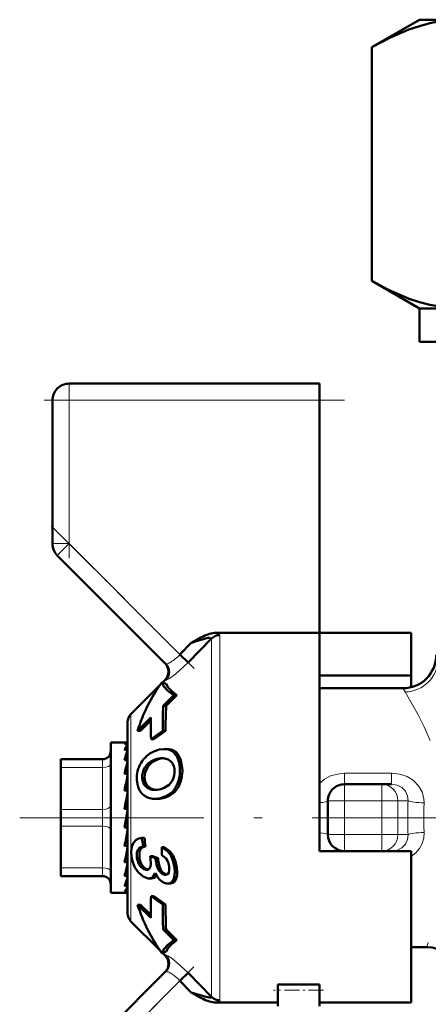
# Model space of a CAD drawing. Extents: x -1768 to 2122, y -1726 to 708.
# Tile 46 of 71: x 104 to 129, y -176 to -117. Entities that reach past the tile are written whole.
import ezdxf

# ---------------------------------------------------------------- set-up
doc = ezdxf.new("R2010")
doc.units = 0
doc.linetypes.add('DASHDOT', pattern=[18.5, 12, -3, 0.5, -3])

msp = doc.modelspace()

# ---------------------------------------------------------------- linework, layer by layer
at = {"color": 7, "lineweight": 50}
for p, q in [((125.203, -118.914), (128.065, -117.262)), ((128.065, -117.262), (130.544, -117.262)), ((125.203, -132.909), (125.203, -118.914)), ((128.065, -134.562), (125.203, -132.909)), ((128.065, -134.562), (130.544, -134.562)), ((128.065, -136.562), (128.065, -134.562)), ((128.065, -136.562), (131.264, -136.562)), ((107.065, -139.062), (122.065, -139.062)), ((122.065, -139.062), (122.065, -140.062)), ((106.065, -148.647), (106.065, -140.062)), ((122.065, -140.062), (122.065, -153.991)), ((106.358, -149.355), (112.847, -155.843)), ((115.606, -154.323), (114.203, -155.768)), ((114.558, -154.489), (114.383, -154.592)), ((114.735, -154.389), (114.558, -154.489)), ((115.606, -154.323), (115.608, -154.31)), ((122.065, -153.991), (115.875, -153.991)), ((122.065, -165.062), (122.065, -153.991)), ((122.065, -153.991), (127.565, -153.991)), ((127.565, -153.991), (127.565, -156.543)), ((114.383, -154.592), (113.708, -155.291)), ((114.203, -155.768), (113.708, -155.291)), ((112.655, -156.967), (112.818, -156.805)), ((122.065, -156.543), (127.565, -156.543)), ((127.565, -156.543), (127.565, -157.248)), ((110.77, -158.852), (112.499, -157.123)), ((112.619, -156.954), (112.616, -156.956)), ((112.879, -157.052), (112.619, -156.954)), ((127.065, -157.312), (122.065, -157.312)), ((112.701, -158.356), (113.347, -157.729)), ((113.529, -157.729), (112.881, -158.356)), ((113.529, -157.729), (113.347, -157.729)), ((112.701, -158.356), (112.881, -158.356)), ((111.972, -159.066), (111.172, -159.85)), ((110.565, -170.776), (110.565, -159.347)), ((111.968, -159.243), (111.347, -159.85)), ((111.347, -159.85), (111.172, -159.85)), ((112.687, -159.862), (111.975, -160.362)), ((111.975, -160.362), (112.136, -160.362)), ((112.849, -159.862), (112.136, -160.362)), ((112.849, -159.862), (112.687, -159.862)), ((109.565, -160.562), (109.565, -161.165)), ((110.543, -160.562), (109.565, -160.562)), ((110.565, -160.647), (110.389, -160.647)), ((110.565, -161.003), (110.389, -161.003)), ((110.543, -160.562), (110.565, -160.563)), ((112.917, -160.948), (112.762, -160.948)), ((106.565, -161.562), (109.065, -161.562)), ((106.565, -161.696), (106.565, -161.562)), ((109.565, -161.165), (109.565, -169.562)), ((110.527, -161.165), (110.565, -161.06)), ((110.565, -161.488), (110.559, -161.613)), ((112.562, -161.505), (112.643, -161.502)), ((112.562, -161.505), (112.714, -161.505)), ((106.565, -162.062), (106.565, -161.696)), ((106.565, -164.562), (106.565, -162.062)), ((110.565, -161.613), (110.389, -161.613)), ((110.565, -162.042), (110.544, -162.441)), ((110.565, -162.441), (110.389, -162.441)), ((110.565, -162.27), (110.553, -162.441)), ((110.565, -162.785), (110.523, -163.433)), ((110.565, -163.062), (110.547, -163.062)), ((123.565, -163.062), (125.811, -163.062)), ((125.811, -163.062), (126.391, -163.062)), ((110.565, -163.433), (110.389, -163.433)), ((110.565, -163.671), (110.484, -164.527)), ((112.351, -163.938), (112.206, -163.938)), ((112.346, -163.392), (112.326, -163.395)), ((110.565, -164.527), (110.389, -164.527)), ((122.565, -166.062), (122.565, -164.062)), ((106.565, -164.562), (106.565, -165.562)), ((110.389, -165.655), (110.565, -164.655)), ((122.065, -167.062), (122.065, -165.062)), ((106.565, -168.062), (106.565, -165.562)), ((110.389, -165.602), (110.477, -165.602)), ((110.565, -165.655), (110.389, -165.655)), ((110.565, -165.644), (110.477, -165.602)), ((110.495, -166.175), (110.565, -166.608)), ((111.584, -166.259), (111.439, -166.259)), ((110.565, -166.746), (110.389, -166.746)), ((111.644, -166.777), (111.498, -166.777)), ((112.767, -166.818), (112.621, -166.818)), ((110.565, -167.062), (110.527, -167.062)), ((110.565, -167.474), (110.528, -167.054)), ((110.565, -167.203), (110.535, -167.203)), ((112.246, -167.486), (111.921, -167.366)), ((112.069, -167.366), (111.921, -167.366)), ((112.069, -167.366), (112.394, -167.486)), ((112.394, -167.486), (112.246, -167.486)), ((127.565, -167.062), (122.065, -167.062)), ((126.391, -167.062), (126.306, -167.062)), ((127.565, -176.132), (127.565, -167.062)), ((106.565, -168.062), (106.565, -168.562)), ((110.565, -167.731), (110.389, -167.731)), ((110.565, -168.188), (110.548, -167.911)), ((112.962, -167.639), (112.966, -167.649)), ((109.065, -168.562), (106.565, -168.562)), ((110.565, -168.548), (110.389, -168.548)), ((110.565, -168.706), (110.562, -168.64)), ((111.709, -168.183), (111.673, -168.181)), ((112.838, -168.481), (112.802, -168.479)), ((110.565, -169.146), (110.389, -169.146)), ((111.847, -168.701), (111.799, -168.699)), ((112.001, -168.701), (111.847, -168.701)), ((112.979, -169), (112.93, -168.998)), ((113.132, -169), (112.979, -169)), ((110.444, -169.562), (109.565, -169.562)), ((110.565, -169.487), (110.389, -169.487)), ((110.565, -169.551), (110.499, -169.551)), ((111.975, -169.761), (112.687, -170.261)), ((112.136, -169.761), (111.975, -169.761)), ((112.136, -169.761), (112.849, -170.261)), ((111.172, -170.273), (111.972, -171.057)), ((111.347, -170.273), (111.172, -170.273)), ((111.347, -170.273), (111.968, -170.88)), ((112.849, -170.261), (112.687, -170.261)), ((110.77, -171.271), (112.499, -173)), ((112.701, -171.767), (113.347, -172.394)), ((112.881, -171.767), (112.701, -171.767)), ((112.881, -171.767), (113.529, -172.394)), ((113.529, -172.394), (113.347, -172.394)), ((112.616, -173.167), (112.619, -173.17)), ((112.619, -173.17), (112.879, -173.071)), ((112.655, -173.156), (112.818, -173.319)), ((128.499, -172.812), (127.565, -172.812)), ((112.847, -174.28), (106.651, -180.476)), ((113.708, -174.833), (114.203, -174.356)), ((114.203, -174.356), (115.606, -175.8)), ((114.383, -175.531), (113.708, -174.833)), ((119.565, -175.058), (122.065, -175.058)), ((119.565, -175.058), (119.565, -175.394)), ((122.065, -175.058), (122.065, -175.394)), ((114.383, -175.531), (114.558, -175.634)), ((114.558, -175.634), (114.735, -175.734)), ((119.565, -175.394), (119.565, -176.348)), ((122.065, -175.394), (122.065, -176.348)), ((115.875, -176.132), (119.565, -176.132)), ((122.065, -176.132), (127.565, -176.132))]:
    msp.add_line(p, q, dxfattribs=at)
at = {"color": 7, "lineweight": 18}
for p, q in [((107.065, -140.062), (107.065, -139.062)), ((106.065, -140.062), (107.065, -140.062)), ((107.065, -140.062), (122.065, -140.062)), ((107.065, -140.062), (107.065, -148.647)), ((106.065, -148.647), (107.065, -148.647)), ((106.358, -149.355), (107.065, -148.647)), ((113.708, -155.291), (107.065, -148.647)), ((115.606, -165.062), (115.606, -154.323)), ((116.101, -154.124), (116.101, -165.062)), ((127.201, -157.529), (127.065, -157.312)), ((110.77, -165.062), (110.77, -158.852)), ((113.07, -160.958), (112.917, -160.958)), ((109.065, -161.562), (109.065, -161.567)), ((109.065, -161.567), (109.065, -161.696)), ((113.621, -161.319), (113.47, -161.319)), ((109.065, -162.062), (106.565, -162.062)), ((109.065, -161.696), (109.065, -162.062)), ((109.065, -164.562), (109.065, -162.062)), ((111.756, -162.059), (111.605, -162.059)), ((112.274, -161.612), (112.122, -161.612)), ((113.847, -162.068), (113.699, -162.068)), ((111.59, -162.678), (111.441, -162.678)), ((113.783, -162.779), (113.637, -162.779)), ((123.565, -162.404), (123.565, -163.062)), ((123.565, -162.404), (126.391, -162.404)), ((126.391, -162.404), (126.391, -163.062)), ((111.717, -163.092), (111.57, -163.092)), ((112.027, -163.34), (111.881, -163.34)), ((123.565, -163.062), (123.565, -164.062)), ((125.811, -164.062), (125.811, -163.062)), ((113.016, -163.775), (112.871, -163.775)), ((113.499, -163.386), (113.353, -163.386)), ((122.565, -164.062), (123.565, -164.062)), ((123.565, -164.062), (123.565, -166.062)), ((125.811, -164.062), (123.565, -164.062)), ((125.811, -166.062), (125.811, -164.062)), ((125.811, -164.062), (126.772, -164.062)), ((127.374, -164.062), (126.772, -164.062)), ((126.772, -164.062), (126.772, -166.062)), ((106.565, -164.562), (109.065, -164.562)), ((109.065, -164.562), (109.065, -165.562)), ((110.77, -165.062), (110.77, -171.271)), ((115.606, -175.8), (115.606, -165.062)), ((116.101, -165.062), (116.101, -175.999)), ((109.065, -165.562), (106.565, -165.562)), ((109.065, -168.062), (109.065, -165.562)), ((122.565, -166.062), (123.565, -166.062)), ((123.565, -166.062), (125.811, -166.062)), ((123.565, -167.062), (123.565, -166.062)), ((125.811, -166.062), (126.772, -166.062)), ((125.811, -166.062), (125.811, -167.062)), ((126.772, -166.062), (127.374, -166.062)), ((111.278, -167.467), (111.129, -167.467)), ((113.31, -167.336), (113.163, -167.336)), ((106.565, -168.062), (109.065, -168.062)), ((109.065, -168.062), (109.065, -168.562)), ((111.476, -167.962), (111.324, -167.962)), ((112.405, -167.617), (112.257, -167.617)), ((113.525, -168.062), (113.376, -168.062)), ((111.743, -168.181), (111.673, -168.181)), ((112.872, -168.479), (112.802, -168.479)), ((113.468, -168.774), (113.317, -168.774)), ((112.818, -173.319), (112.829, -173.316)), ((107.065, -181.476), (113.708, -174.833))]:
    msp.add_line(p, q, dxfattribs=at)
at = {"color": 7, "linetype": 'DASHDOT', "lineweight": 18, "ltscale": 0.257589}
msp.add_line((107.065, -139.203), (107.065, -149.507), dxfattribs=at)
at = {"color": 7, "linetype": 'DASHDOT', "lineweight": 18, "ltscale": 0.450015}
msp.add_line((123.565, -140.062), (105.565, -140.062), dxfattribs=at)
at = {"color": 7, "linetype": 'DASHDOT', "lineweight": 18, "ltscale": 0.302371}
msp.add_line((105.999, -147.581), (114.551, -156.133), dxfattribs=at)
at = {"color": 7, "linetype": 'DASHDOT', "lineweight": 18, "ltscale": 0.06}
for p, q in [((123.565, -166.262), (123.565, -163.862)), ((125.811, -166.262), (125.811, -163.862))]:
    msp.add_line(p, q, dxfattribs=at)
at = {"color": 7, "linetype": 'DASHDOT', "lineweight": 18, "ltscale": 0.067371}
msp.add_line((123.341, -164.062), (126.035, -164.062), dxfattribs=at)
at = {"color": 7, "linetype": 'DASHDOT', "lineweight": 18}
msp.add_line((133.638, -165.062), (104.103, -165.062), dxfattribs=at)
at = {"color": 7, "linetype": 'DASHDOT', "lineweight": 18, "ltscale": 0.067386}
msp.add_line((126.035, -166.062), (123.34, -166.062), dxfattribs=at)
at = {"color": 7, "linetype": 'DASHDOT', "lineweight": 18, "ltscale": 0.296715}
msp.add_line((114.538, -174.003), (106.146, -182.395), dxfattribs=at)
at = {"color": 7, "linetype": 'DASHDOT', "lineweight": 18, "ltscale": 0.075015}
msp.add_line((122.315, -175.394), (119.315, -175.394), dxfattribs=at)
at = {"color": 7, "lineweight": 50}
for points in [[(125.203, -118.914), (126.315, -118.325), (127.422, -117.853), (128.055, -117.642), (128.685, -117.475), (129.306, -117.357), (129.925, -117.286), (130.544, -117.262)], [(130.544, -134.562), (129.615, -134.508), (128.683, -134.348), (128.069, -134.186), (127.452, -133.981), (126.212, -133.449), (125.203, -132.909)], [(112.619, -156.954), (112.74, -157.195), (112.989, -157.454), (113.347, -157.729)], [(112.879, -157.052), (113.004, -157.265), (113.225, -157.491), (113.529, -157.729)], [(112.139, -161.098), (112.455, -160.986), (112.762, -160.948)], [(113.621, -161.319), (113.753, -161.589), (113.847, -162.068)], [(111.756, -162.059), (111.623, -162.36), (111.59, -162.678)], [(111.57, -163.091), (111.456, -162.808), (111.441, -162.678)], [(111.59, -162.678), (111.627, -162.903), (111.717, -163.092)], [(111.627, -163.779), (111.463, -163.655), (111.328, -163.494), (111.223, -163.291), (111.154, -163.06), (111.12, -162.802)], [(113.251, -162.831), (113.053, -163.086), (112.756, -163.28)], [(112.871, -163.775), (112.537, -163.895), (112.206, -163.938)], [(110.81, -167.399), (110.79, -167.125), (110.812, -166.87), (110.912, -166.592), (111.086, -166.397), (111.25, -166.308), (111.439, -166.259)], [(111.129, -167.467), (111.128, -167.154), (111.183, -166.989), (111.285, -166.867), (111.498, -166.777)], [(111.644, -166.777), (111.432, -166.867), (111.331, -166.988), (111.276, -167.152), (111.278, -167.467)], [(112.621, -166.818), (112.982, -167.095), (113.163, -167.336)], [(112.767, -166.818), (113.128, -167.095), (113.31, -167.336)], [(111.203, -168.335), (111.009, -168.05), (110.877, -167.717), (110.81, -167.399)], [(112.615, -167.304), (112.855, -167.488), (112.962, -167.639)], [(113.163, -167.336), (113.301, -167.68), (113.376, -168.062)], [(113.31, -167.336), (113.449, -167.68), (113.525, -168.062)], [(111.673, -168.181), (111.542, -168.146), (111.421, -168.066), (111.324, -167.962)], [(111.476, -167.962), (111.603, -168.092), (111.779, -168.174)], [(111.959, -167.848), (111.943, -167.987), (111.889, -168.1)], [(112.802, -168.479), (112.634, -168.426), (112.457, -168.254), (112.379, -168.108), (112.303, -167.876), (112.257, -167.617)], [(112.405, -167.617), (112.481, -167.981), (112.569, -168.191), (112.688, -168.352), (112.907, -168.472)], [(113.055, -167.977), (113.065, -168.217), (113.037, -168.348), (112.976, -168.437), (112.914, -168.471), (112.838, -168.481)], [(113.376, -168.062), (113.395, -168.305), (113.385, -168.532), (113.317, -168.774)], [(113.525, -168.062), (113.545, -168.305), (113.535, -168.533), (113.468, -168.774)], [(111.799, -168.699), (111.499, -168.593), (111.203, -168.335)], [(112.215, -168.384), (112.111, -168.583), (111.994, -168.672), (111.847, -168.701)], [(112.93, -168.998), (112.769, -168.961), (112.615, -168.881), (112.465, -168.752), (112.333, -168.586), (112.215, -168.384)], [(113.317, -168.774), (113.227, -168.904), (113.105, -168.981), (112.979, -169)], [(113.468, -168.774), (113.394, -168.888), (113.295, -168.965), (113.132, -169)], [(113.347, -172.394), (112.989, -172.669), (112.74, -172.929), (112.619, -173.17)], [(113.529, -172.394), (113.225, -172.632), (113.004, -172.859), (112.879, -173.071)], [(115.606, -175.8), (115.608, -175.815), (115.602, -175.827), (115.588, -175.835), (115.554, -175.842), (115.456, -175.836), (115.201, -175.782), (114.383, -175.531)]]:
    msp.add_lwpolyline(points, dxfattribs=at)
at = {"color": 7, "lineweight": 18}
for points in [[(115.608, -154.31), (115.603, -154.298), (115.595, -154.291), (115.571, -154.283), (115.478, -154.284)], [(114.203, -155.768), (113.46, -156.451), (113.076, -156.728), (112.927, -156.812), (112.864, -156.833), (112.852, -156.833), (112.847, -156.83)], [(112.847, -155.843), (112.851, -155.846), (112.863, -155.851), (112.881, -155.852), (112.951, -155.837)], [(128.7, -160.429), (128.347, -159.629), (127.986, -158.904), (127.389, -157.84), (127.201, -157.529)], [(122.065, -163.004), (122.376, -162.751), (122.735, -162.564), (123.142, -162.445), (123.565, -162.404)], [(126.391, -162.404), (126.864, -162.452), (127.313, -162.597), (127.698, -162.831), (128.011, -163.148), (128.22, -163.518), (128.326, -163.927), (128.336, -164.176)], [(127.374, -164.062), (127.346, -163.752), (127.22, -163.47), (127.004, -163.247), (126.718, -163.108), (126.391, -163.062)], [(126.391, -167.062), (126.721, -167.014), (127.011, -166.871), (127.224, -166.647), (127.348, -166.365), (127.374, -166.062)], [(128.336, -165.947), (128.313, -166.282), (128.221, -166.605), (128.061, -166.905), (127.841, -167.168), (127.565, -167.388)], [(112.847, -173.293), (112.853, -173.291), (112.872, -173.292), (112.986, -173.341), (113.239, -173.505), (113.529, -173.729), (114.203, -174.356)], [(112.951, -174.286), (112.887, -174.272), (112.866, -174.272), (112.851, -174.277), (112.847, -174.28)], [(116.101, -175.999), (116.098, -176.019), (116.091, -176.032), (116.067, -176.057), (115.928, -176.119), (115.875, -176.133)]]:
    msp.add_lwpolyline(points, dxfattribs=at)
at = {"color": 7, "lineweight": 50}
for centre, radius, start, end in [((107.065, -140.062), 1, 90, 180.00001), ((107.065, -148.647), 1, 179.99999, 225), ((118.298, -165.988), 12.05, 106.98067, 108.95648), ((117.689, -159.646), 6.03, 115.46142, 119.32905), ((118.189, -165.417), 11.472, 105.32482, 107.29502), ((116.239, -156.546), 2.608, 107.04695, 115.96607), ((115.846, -156.76), 2.503, 98.44714, 105.97282), ((115.892, -155.395), 1.405, 90.71488, 107.30097), ((127.065, -155.312), 2, 269.99886, 0.0007), ((112.324, -156.31), 0.699, 314.94372, 45.05708), ((112.352, -156.336), 0.699, 315.0791, 44.89331), ((138.592, -159.329), 25.911, 177.84736, 181.17826), ((135.669, -159.583), 22.821, 176.91837, 180.70105), ((111.265, -159.347), 0.7, 135, 180.00001), ((139.548, -159.636), 27.583, 178.81614, 181.50876), ((111.7, -161.487), 1.397, 144.35788, 159.70688), ((112.764, -162.03), 1.083, 81.86858, 90.06384), ((112.918, -162.025), 1.077, 81.84816, 90.06437), ((112.819, -161.711), 0.759, 31.03337, 82.61717), ((112.973, -161.706), 0.753, 30.79944, 82.58751), ((109.065, -161.062), 0.5, 270, 360), ((116.763, -163.324), 6.6, 160.90147, 164.979), ((112.839, -162.644), 1.697, 114.35156, 149.29145), ((112.626, -162.724), 1.221, 93.00197, 114.37881), ((112.777, -162.72), 1.217, 92.99424, 114.42005), ((112.651, -162.374), 0.872, 75.48502, 90.5), ((112.702, -162.182), 0.673, 50.70389, 75.59643), ((126.951, -165.973), 16.935, 165.37505, 167.95939), ((112.842, -162.692), 1.725, 147.96407, 183.64808), ((112.49, -162.627), 1.051, 147.30562, 182.81452), ((112.576, -162.662), 1.143, 113.37488, 148.13471), ((112.727, -162.664), 1.144, 113.27781, 148.05175), ((112.718, -162.154), 0.641, 23.50199, 50.20246), ((112.428, -162.27), 0.954, 3.50947, 22.97761), ((111.447, -162.229), 2.257, 345.90185, 4.09291), ((111.585, -162.223), 2.267, 345.80772, 3.92398), ((150.217, -170.893), 40.521, 168.11243, 169.39011), ((112.25, -162.299), 1.134, 332.0162, 4.41845), ((112.044, -162.409), 1.634, 323.23742, 346.89684), ((112.187, -162.404), 1.639, 323.19077, 346.79104), ((112.139, -162.699), 0.691, 214.55318, 248.0744), ((112.29, -162.691), 0.7, 214.96733, 247.96568), ((112.196, -162.559), 0.843, 248.05159, 270.24938), ((112.332, -162.621), 0.781, 247.08421, 265.71388), ((112.185, -161.987), 1.414, 276.54602, 293.84745), ((123.565, -164.062), 1, 90, 180.00001), ((216.715, -183.28), 107.967, 169.47259, 169.99766), ((112.202, -162.817), 1.121, 239.09899, 270.19487), ((112.202, -162.359), 1.043, 269.84398, 276.79208), ((112.334, -162.617), 1.276, 294.87904, 322.9638), ((112.479, -162.615), 1.278, 294.86736, 322.92415), ((23.073, -150.265), 88.858, 349.31117, 349.94255), ((125.954, -164.874), 14.581, 185.45129, 187.49998), ((125.814, -164.877), 14.297, 185.55015, 187.64005), ((123.565, -166.062), 1, 180.00001, 270), ((76.054, -160.292), 35.131, 347.77635, 349.21778), ((128.024, -167.259), 15.409, 178.36004, 180.16518), ((112.157, -167.35), 1.034, 186.49116, 216.33474), ((112.31, -167.345), 1.038, 186.74067, 216.48473), ((106.752, -168.034), 5.211, 2.04556, 7.36063), ((113.995, -167.411), 1.75, 182.46185, 186.75863), ((114.142, -167.405), 1.749, 182.63657, 186.93738), ((96.418, -164.726), 14.485, 344.69952, 347.61081), ((111.828, -168.133), 1.237, 7.24633, 23.05669), ((109.065, -169.062), 0.5, 0, 90), ((105.877, -167.327), 4.865, 338.04344, 344.49134), ((111.722, -167.972), 0.21, 266.37714, 322.70858), ((112.01, -168.37), 0.331, 268.3817, 330.45844), ((109.606, -168.818), 1.031, 319.46711, 338.37362), ((110.434, -169.375), 0.187, 273.05222, 314.53823), ((139.548, -170.488), 27.583, 178.49124, 181.18386), ((138.592, -170.794), 25.911, 178.82174, 182.15264), ((135.501, -170.544), 22.654, 179.28482, 183.09548), ((111.265, -170.776), 0.7, 180.00001, 225.0002), ((112.323, -173.814), 0.7, 315.00001, 45), ((112.352, -173.787), 0.699, 315.10697, 44.92077), ((128.499, -174.812), 2, 17.45223, 90.00255), ((117.703, -170.45), 6.061, 240.67968, 244.52739), ((116.238, -173.579), 2.605, 244.02464, 252.95185), ((115.895, -174.713), 1.42, 252.78134, 269.18858)]:
    msp.add_arc(centre, radius, start, end, dxfattribs=at)
at = {"color": 7, "lineweight": 18}
for centre, radius, start, end in [((115.752, -154.626), 0.647, 63.54507, 79.08726), ((112.046, -153.862), 2.183, 300.70188, 309.31915), ((111.605, -153.323), 2.88, 309.31528, 316.90738), ((112.714, -155.102), 0.773, 287.88208, 295.42615), ((112.449, -154.524), 1.409, 295.06275, 300.3745), ((112.812, -156.84), 0.0363, 16.17956, 79.34269), ((157.829, -165.06), 30.471, 178.12157, 180.00226), ((152.227, -165.061), 23.907, 177.8793, 180.00248), ((157.829, -165.063), 30.471, 179.99774, 181.87843), ((152.227, -165.063), 23.907, 179.99752, 182.1207), ((131.825, -173.766), 3.46, 159.23398, 163.98971), ((112.808, -173.281), 0.041, 300.89238, 341.97358), ((112.713, -175.022), 0.773, 64.57427, 72.11678), ((112.448, -175.602), 1.411, 59.63056, 64.9319), ((112.049, -176.258), 2.179, 50.67028, 59.30486), ((111.605, -176.801), 2.88, 43.09245, 50.68341)]:
    msp.add_arc(centre, radius, start, end, dxfattribs=at)
at = {"color": 7, "lineweight": 50}
for centre, major_axis, ratio, start_param, end_param in [((116.101, -154.805), (-0.7, 0), 0.972233, 4.712389, 5.497789), ((262.024, -200.775), (150.941, -40.616), 0.245499, 3.050478, 3.133214), ((110.477, -163.784), (-0.07, -3.222), 0.207287, 3.146101, 3.376799), ((70.243, -195.918), (43.151, 34.704), 0.149322, 6.179433, 6.267529), ((116.377, -148.361), (-4.326, -15.536), 0.258625, 0.071828, 0.216579), ((262.023, -129.348), (150.94, 40.616), 0.2455, 3.149971, 3.232707), ((116.101, -175.319), (-0.7, 0), 0.972234, 0.785397, 1.570796)]:
    msp.add_ellipse(centre, major_axis=major_axis, ratio=ratio, start_param=start_param, end_param=end_param, dxfattribs=at)
at = {"color": 7, "lineweight": 18}
for centre, major_axis, ratio, start_param, end_param in [((112.774, -154.496), (3.327, 0.378), 0.129171, 6.267853, 6.460295), ((127.201, -155.586), (1.797, 0.878), 0.965578, 4.271437, 5.814526), ((109.065, -161.812), (0.5, 0), 0.5, 4.712389, 6.283185), ((125.811, -164.062), (0, 1), 0.961524, 4.712389, 6.283185), ((109.065, -164.312), (0.5, 0), 0.5, 4.712389, 6.283185), ((121.565, -164.062), (1, 0), 0.114286, 5.235987, 6.283185), ((128.336, -164.062), (0.999, -0.033), 0.114225, 3.421775, 4.716143), ((109.065, -165.812), (-0.5, 0), 0.5, 3.141593, 4.712389), ((121.565, -166.062), (1, 0), 0.114286, 0, 1.047198), ((125.811, -166.062), (0, 1), 0.961524, 3.141593, 4.712389), ((128.336, -166.062), (0.999, 0.033), 0.114225, 1.567042, 2.86141), ((109.065, -168.312), (-0.5, 0), 0.5, 3.141593, 4.712389)]:
    msp.add_ellipse(centre, major_axis=major_axis, ratio=ratio, start_param=start_param, end_param=end_param, dxfattribs=at)

doc.saveas('drawing.dxf')
